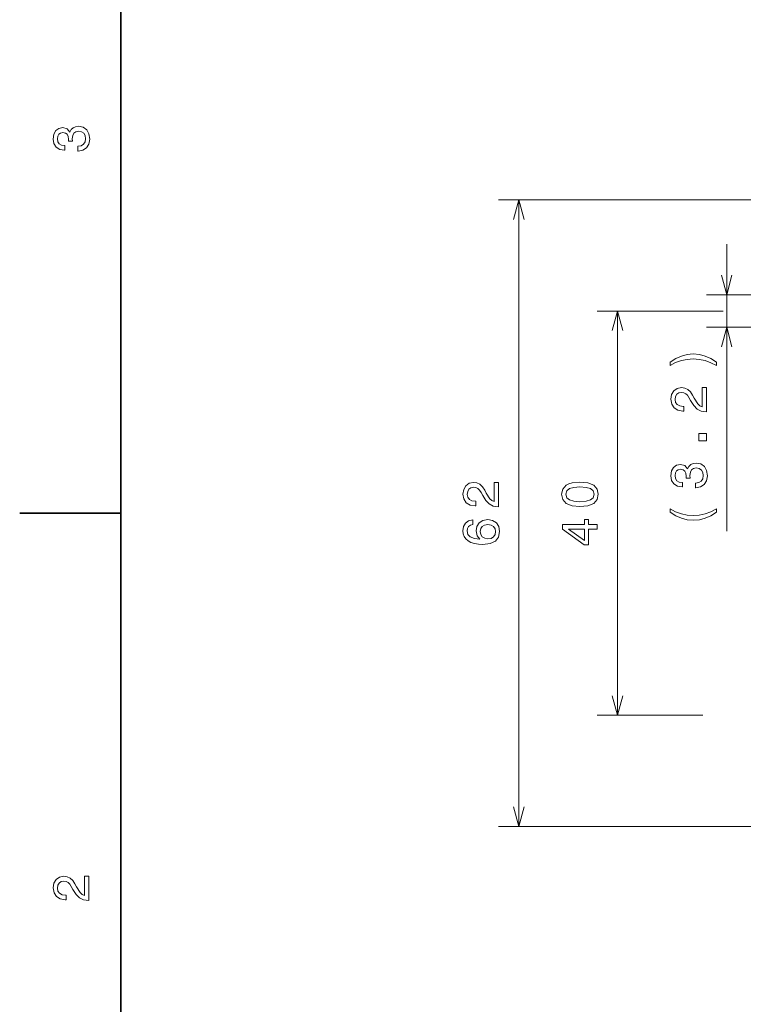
# Model space of a CAD drawing. Extents: x 0 to 210, y 0 to 297.
# Tile 7 of 14: x 0 to 72, y 100 to 197. Entities that reach past the tile are written whole.
import ezdxf

# ---------------------------------------------------------------- set-up
doc = ezdxf.new("R2010")
doc.units = 0
doc.linetypes.add('DASHDOT', pattern=[18.5, 12, -3, 0.5, -3])

msp = doc.modelspace()

# ---------------------------------------------------------------- linework, layer by layer
at = {"color": 7, "lineweight": 35}
for p, q in [((10, 287), (10, 10)), ((10, 148.5), (0, 148.5))]:
    msp.add_line(p, q, dxfattribs=at)
at = {"color": 7, "lineweight": 13}
for p, q in [((74, 179.5), (47.349739, 179.5)), ((49.349739, 117.5), (49.349739, 179.5)), ((69.901299, 146.728973), (69.901299, 175.100006)), ((83.595085, 170.100006), (67.901299, 170.100006)), ((69.54509, 168.5), (57.102417, 168.5)), ((59.102417, 128.5), (59.102417, 168.5)), ((83.595085, 166.899994), (67.901299, 166.899994)), ((67.524353, 128.5), (57.102417, 128.5)), ((74, 117.5), (47.349739, 117.5))]:
    msp.add_line(p, q, dxfattribs=at)
at = {"color": 7, "linetype": 'DASHDOT', "lineweight": 13}
msp.add_line((139.896042, 128.5), (69.524353, 128.5), dxfattribs=at)
at = {"color": 7, "lineweight": 13}
for points in [[(5.733789, 184.329117), (5.769093, 184.329117), (6.253242, 184.409805), (6.616354, 184.646835), (6.848343, 185.020035), (6.934078, 185.514282), (6.848343, 186.038773), (6.626441, 186.432144), (6.273415, 186.684311), (5.819525, 186.775085), (5.521974, 186.734741), (5.2799, 186.623795), (5.0933, 186.44223), (4.957133, 186.20015), (4.684798, 186.527969), (4.251081, 186.643967), (3.857709, 186.568314), (3.560158, 186.351456), (3.373559, 185.998428), (3.307997, 185.514282), (3.388689, 185.060394), (3.610591, 184.712402), (3.963617, 184.485458), (4.432637, 184.409805), (4.467939, 184.409805), (4.467939, 184.858658), (4.145173, 184.899002), (3.913184, 185.030121), (3.771974, 185.241943), (3.721542, 185.53949), (3.761888, 185.801743), (3.867795, 185.993378), (4.039265, 186.109375), (4.271254, 186.15477), (4.518372, 186.109375), (4.684798, 185.988342), (4.785663, 185.77652), (4.815922, 185.489059), (4.810879, 185.292374), (5.209294, 185.292374), (5.199208, 185.53949), (5.244596, 185.857224), (5.365634, 186.094254), (5.56232, 186.235458), (5.819525, 186.285889), (6.112032, 186.230423), (6.328891, 186.084167), (6.465058, 185.852173), (6.510447, 185.54454), (6.460014, 185.226807), (6.308718, 184.994827), (6.066643, 184.848572), (5.733789, 184.793091)], [(68.874641, 163.427963), (68.319885, 163.791077), (67.770172, 164.048279), (67.200287, 164.19957), (66.5951, 164.25), (65.994957, 164.19957), (65.420029, 164.048279), (64.870316, 163.791077), (64.315567, 163.427963), (64.315567, 163.110229), (64.850143, 163.392654), (65.414986, 163.594391), (66, 163.715424), (66.5951, 163.760803), (67.190201, 163.715424), (67.780258, 163.594391), (68.340057, 163.387604), (68.874641, 163.110229)], [(67.901299, 158.524506), (67.901299, 160.930115), (67.467583, 160.930115), (67.467583, 159.028824), (67.230545, 159.134735), (67.033859, 159.316284), (66.675797, 159.876083), (66.524498, 160.173645), (66.30764, 160.5065), (66.055481, 160.74353), (65.757927, 160.8797), (65.420029, 160.930115), (64.996399, 160.844391), (64.663544, 160.607361), (64.451729, 160.244247), (64.376083, 159.775223), (64.461815, 159.291077), (64.698853, 158.922913), (65.077087, 158.685883), (65.57637, 158.605194), (65.646973, 158.605194), (65.646973, 159.064133), (65.606628, 159.064133), (65.263687, 159.109512), (65.011528, 159.245682), (64.850143, 159.46254), (64.79467, 159.75), (64.8451, 160.042511), (64.971184, 160.259369), (65.16787, 160.400589), (65.414986, 160.451019), (65.646973, 160.41571), (65.843658, 160.319885), (66.015129, 160.158508), (66.166428, 159.936615), (66.327812, 159.639053), (66.640488, 159.144821), (66.973343, 158.796844), (67.376801, 158.590057), (67.886169, 158.524506)], [(67.901299, 155.671051), (67.901299, 156.367004), (67.149857, 156.367004), (67.149857, 155.671051)], [(66.801872, 151.012115), (66.837173, 151.012115), (67.321327, 151.092804), (67.684441, 151.329834), (67.916428, 151.703033), (68.002167, 152.197266), (67.916428, 152.721771), (67.694527, 153.115143), (67.341499, 153.367294), (66.887611, 153.458069), (66.590057, 153.417725), (66.347984, 153.306778), (66.161385, 153.125229), (66.025215, 152.883148), (65.752884, 153.210953), (65.319168, 153.32695), (64.925797, 153.251312), (64.628242, 153.034454), (64.441643, 152.681427), (64.376083, 152.197266), (64.456772, 151.743378), (64.67868, 151.395401), (65.0317, 151.168457), (65.500725, 151.092804), (65.536026, 151.092804), (65.536026, 151.541656), (65.213257, 151.582001), (64.98127, 151.71312), (64.840057, 151.924942), (64.789627, 152.222488), (64.829971, 152.484741), (64.935883, 152.676376), (65.107346, 152.792374), (65.33934, 152.837769), (65.586456, 152.792374), (65.752884, 152.671326), (65.853745, 152.459518), (65.884003, 152.172058), (65.878967, 151.975372), (66.277382, 151.975372), (66.267288, 152.222488), (66.312683, 152.540207), (66.433716, 152.777237), (66.630402, 152.918457), (66.887611, 152.968887), (67.180115, 152.913406), (67.396973, 152.767151), (67.533142, 152.535172), (67.578529, 152.227524), (67.528099, 151.909805), (67.376801, 151.677826), (67.134727, 151.53157), (66.801872, 151.476089)], [(47.349739, 149.137466), (47.349739, 151.543091), (46.916023, 151.543091), (46.916023, 149.641785), (46.678989, 149.747696), (46.482304, 149.929245), (46.124233, 150.489044), (45.972939, 150.786606), (45.756081, 151.119446), (45.503918, 151.356491), (45.206367, 151.492645), (44.868469, 151.543091), (44.444839, 151.457352), (44.111988, 151.220322), (43.900169, 150.857208), (43.824524, 150.388184), (43.910259, 149.904037), (44.147289, 149.535873), (44.525532, 149.298843), (45.024811, 149.218155), (45.095417, 149.218155), (45.095417, 149.677094), (45.055069, 149.677094), (44.712132, 149.722473), (44.459969, 149.858643), (44.298588, 150.0755), (44.243111, 150.362976), (44.293545, 150.655472), (44.419624, 150.87233), (44.61631, 151.01355), (44.863426, 151.06398), (45.095417, 151.028671), (45.292103, 150.932861), (45.463573, 150.771469), (45.614868, 150.549561), (45.776253, 150.252014), (46.088932, 149.757782), (46.421783, 149.409805), (46.825245, 149.203033), (47.33461, 149.137466)], [(55.392761, 149.152588), (56.184547, 149.228241), (56.74939, 149.465271), (57.092331, 149.843521), (57.203281, 150.368011), (57.092331, 150.887466), (56.74939, 151.265701), (56.184547, 151.497696), (55.392761, 151.578384), (54.606018, 151.497696), (54.293339, 151.401871), (54.036133, 151.265701), (53.693195, 150.887466), (53.577202, 150.368011), (53.693195, 149.843521), (54.041176, 149.465271), (54.606018, 149.228241)], [(55.392761, 149.636749), (54.782532, 149.677094), (54.343773, 149.803177), (54.086567, 150.030121), (53.995789, 150.368011), (54.086567, 150.700867), (54.343773, 150.927811), (54.782532, 151.053894), (55.392761, 151.094238), (56.008038, 151.053894), (56.446796, 150.927811), (56.704002, 150.700867), (56.789738, 150.368011), (56.704002, 150.030121), (56.446796, 149.803177), (56.008038, 149.677094)], [(68.874641, 148.615143), (68.874641, 148.932861), (68.340057, 148.645401), (67.780258, 148.443665), (67.190201, 148.317596), (66.5951, 148.277237), (66, 148.317596), (65.414986, 148.443665), (64.850143, 148.645401), (64.315567, 148.932861), (64.315567, 148.615143), (64.870316, 148.246979), (65.420029, 147.989777), (65.994957, 147.838486), (66.5951, 147.793091), (67.200287, 147.838486), (67.770172, 147.989777), (68.319885, 148.246979)], [(44.792824, 147.842361), (44.384323, 147.746536), (44.081726, 147.524643), (43.890083, 147.181702), (43.824524, 146.7379), (43.859825, 146.440338), (43.955647, 146.183136), (44.111988, 145.956192), (44.333889, 145.764557), (44.611267, 145.613251), (44.949162, 145.502304), (45.347576, 145.431702), (45.796425, 145.41153), (46.512562, 145.492218), (47.032017, 145.739334), (47.344696, 146.137756), (47.450603, 146.682419), (47.359825, 147.171616), (47.122795, 147.544815), (46.749596, 147.786896), (46.275532, 147.87262), (45.796425, 147.786896), (45.428268, 147.554901), (45.196281, 147.196838), (45.115589, 146.753021), (45.216454, 146.273926), (45.503918, 145.915848), (44.949162, 145.991501), (44.550747, 146.152878), (44.313717, 146.399994), (44.233025, 146.742935), (44.273369, 146.995102), (44.379276, 147.186737), (44.55579, 147.31282), (44.792824, 147.378387)], [(46.280575, 147.383423), (46.598297, 147.327957), (46.840374, 147.186737), (47.001755, 146.959793), (47.052189, 146.677383), (47.001755, 146.379822), (46.845417, 146.152878), (46.60334, 146.006622), (46.285618, 145.961243), (45.972939, 146.011673), (45.735905, 146.152878), (45.58461, 146.384872), (45.529133, 146.697556), (45.58461, 146.969879), (45.730862, 147.186737), (45.967896, 147.327957)], [(57.102417, 146.909363), (57.102417, 147.363251), (56.234982, 147.363251), (56.234982, 147.862534), (55.831524, 147.862534), (55.831524, 147.363251), (53.678066, 147.363251), (53.678066, 146.904327), (55.791176, 145.371185), (56.234982, 145.371185), (56.234982, 146.909363)], [(55.831524, 145.794815), (54.263081, 146.909363), (55.831524, 146.909363)], [(6.833213, 110.169449), (6.833213, 112.575073), (6.399496, 112.575073), (6.399496, 110.673775), (6.162464, 110.779686), (5.965778, 110.961243), (5.607709, 111.521034), (5.456412, 111.818588), (5.239553, 112.151443), (4.987392, 112.388474), (4.689841, 112.524643), (4.351945, 112.575073), (3.928314, 112.489334), (3.595461, 112.252304), (3.383646, 111.889191), (3.307997, 111.420174), (3.393732, 110.93602), (3.630764, 110.567871), (4.009006, 110.330833), (4.508286, 110.250145), (4.578891, 110.250145), (4.578891, 110.709076), (4.538545, 110.709076), (4.195605, 110.754471), (3.943444, 110.890633), (3.782061, 111.107491), (3.726585, 111.394958), (3.777017, 111.687462), (3.903098, 111.90432), (4.099784, 112.045532), (4.346902, 112.095963), (4.578891, 112.060661), (4.775577, 111.964844), (4.947046, 111.803459), (5.098343, 111.581558), (5.259727, 111.284004), (5.572406, 110.789772), (5.90526, 110.441788), (6.308718, 110.235016), (6.818084, 110.169449)]]:
    msp.add_lwpolyline(points, close=True, dxfattribs=at)
for points in [[(49.867378, 177.568146), (49.349739, 179.5), (48.8321, 177.568146)], [(69.383659, 172.03186), (69.901299, 170.100006), (70.418938, 172.03186)], [(59.620056, 166.568146), (59.102417, 168.5), (58.584778, 166.568146)], [(70.418938, 164.96814), (69.901299, 166.899994), (69.383659, 164.96814)], [(58.584778, 130.431854), (59.102417, 128.5), (59.620056, 130.431854)], [(48.8321, 119.431854), (49.349739, 117.5), (49.867378, 119.431854)]]:
    msp.add_lwpolyline(points, dxfattribs=at)

doc.saveas('drawing.dxf')
